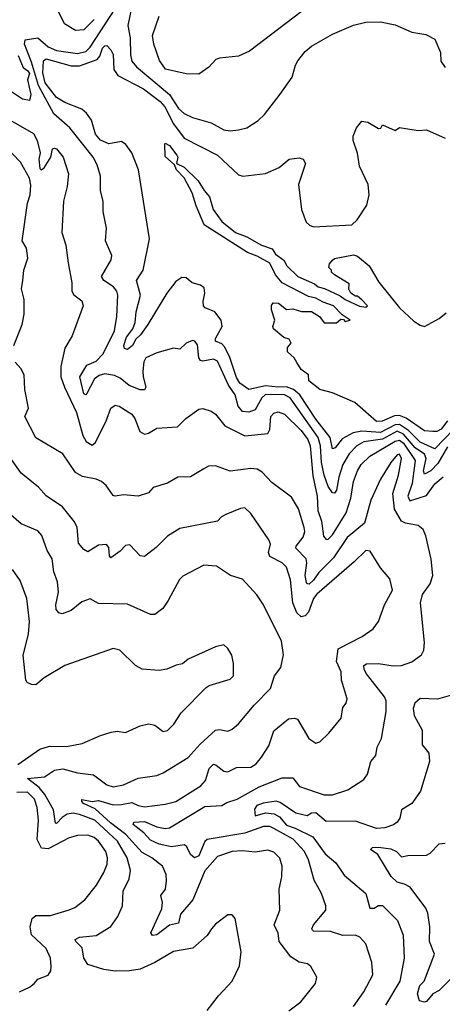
# Model space of a CAD drawing. Extents: x 1268547 to 1425625, y 515768 to 616754.
# Tile 181 of 256: x 1330838 to 1332861, y 605305 to 610012. Entities that reach past the tile are written whole.
import ezdxf

# ---------------------------------------------------------------- set-up
doc = ezdxf.new("R2010")
doc.units = 0

msp = doc.modelspace()

# ---------------------------------------------------------------- linework, layer by layer
at = {"layer": '0CON10XD'}
for points in [[(1332839, 607891), (1332805, 607854.9), (1332775, 607838.7), (1332770.6, 607855), (1332782.7, 607915), (1332775.5, 607935), (1332731.3, 607965), (1332675, 608030.8), (1332645, 608044.3), (1332575, 608006.6), (1332485, 607994.5), (1332451.1, 607975), (1332415, 607936.5), (1332385.2, 607885), (1332365.9, 607825), (1332355, 607762.5), (1332345, 607748.9), (1332335, 607750), (1332315, 607780), (1332295, 607834.4), (1332283.2, 607895), (1332277.5, 607975), (1332265.9, 608015), (1332133, 608205), (1332105, 608219.4), (1332015, 608221), (1331997, 608205), (1331965, 608147.8), (1331935, 608135.9), (1331905, 608139.6), (1331883.9, 608163.9), (1331868.8, 608218.8), (1331837.3, 608265), (1331785, 608380.4), (1331765, 608389.8), (1331715, 608379.8), (1331703.4, 608383.4), (1331695.2, 608395.2), (1331688.5, 608458.5), (1331676.9, 608475), (1331665, 608478.8), (1331635, 608466.4), (1331605, 608436.9), (1331575, 608441.4), (1331495, 608420), (1331442, 608395), (1331432.9, 608377.1), (1331427.8, 608332.2), (1331428.7, 608305), (1331441.8, 608255), (1331435, 608242.7), (1331415, 608242.8), (1331363, 608263), (1331318.7, 608298.7), (1331291.7, 608311.7), (1331245, 608319.3), (1331218.4, 608311.6), (1331196.1, 608295), (1331160, 608225), (1331155, 608219.5), (1331145, 608223.3), (1331126.8, 608305), (1331160.1, 608359.9), (1331205, 608380), (1331237.8, 608415), (1331292.7, 608525), (1331303.5, 608593.5), (1331307.7, 608695), (1331303.2, 608715), (1331286.8, 608735), (1331240.4, 608765), (1331229.2, 608785), (1331275.5, 608865), (1331278.9, 608885), (1331248.5, 608955), (1331254.4, 609015), (1331238.1, 609095), (1331237.3, 609142.7), (1331224.5, 609195), (1331224.5, 609265), (1331209.1, 609319.1), (1331189.6, 609355), (1331077.9, 609495), (1331001.7, 609561.7), (1330927.8, 609697.8), (1330895, 609810), (1330861.8, 609895), (1330865, 609915.4), (1330925, 609925.9), (1330975, 609883.1), (1331015, 609865.8), (1331115, 609850.6), (1331155, 609860), (1331175, 609880.3), (1331295.5, 610065)], [(1331195, 610012.8), (1331145, 609963.6), (1331105, 609960), (1331053, 609993), (1331022.2, 610055)], [(1331375.9, 610085), (1331355.9, 609985), (1331367.4, 609925), (1331368, 609845), (1331374.5, 609814.5), (1331396.7, 609786.7), (1331554.6, 609654.6), (1331598.2, 609588.2), (1331625, 609564.1), (1331665, 609544.6), (1331755, 609519.6), (1331815, 609486.4), (1331845, 609480.5), (1331885, 609486.5), (1331925, 609495.7), (1331979.3, 609530.7), (1332010.2, 609559.8), (1332085, 609656), (1332142.4, 609737.6), (1332157.8, 609795), (1332168.9, 609815), (1332205, 609860.6), (1332234.1, 609885.9), (1332335, 609942.9), (1332435, 609986.9), (1332495, 610000.8), (1332565, 610002.5), (1332635, 609988), (1332715, 609952), (1332781.2, 609941.2), (1332825, 609920), (1332852.2, 609855), (1332853.8, 609813.8), (1332873.6, 609783.6)], [(1332218, 610075), (1331938.5, 609861.5), (1331885, 609837.3), (1331795, 609829.2), (1331777.3, 609822.7), (1331743.8, 609785), (1331695, 609751.9), (1331635, 609753.5), (1331535.3, 609775.3), (1331507.3, 609817.3), (1331480.5, 609895), (1331473.8, 609936.2), (1331505, 610030)], [(1332915.8, 608055), (1332825, 607961), (1332755, 607992.2), (1332698.1, 608048.1), (1332655, 608077.7), (1332635, 608075.8), (1332565, 608038.4), (1332475, 608044.9), (1332433.7, 608036.3), (1332382, 608008), (1332347.2, 607965), (1332335, 607960.9), (1332324.6, 608015.4), (1332255, 608102.1), (1332178.9, 608218.9), (1332149.2, 608245), (1332115, 608257.2), (1332075, 608255.1), (1332015, 608262.2), (1331935, 608244), (1331892.3, 608275), (1331875, 608301.3), (1331842, 608402), (1331819, 608449), (1331805, 608463.1), (1331774.6, 608475), (1331775, 608488.1), (1331807.1, 608545), (1331802.9, 608575), (1331771.5, 608615), (1331725.5, 608635.5), (1331717.1, 608645), (1331715.5, 608665), (1331724.4, 608705), (1331720.8, 608730.8), (1331703, 608743), (1331663.5, 608753.5), (1331635, 608778), (1331615, 608780), (1331585, 608760), (1331541.9, 608705), (1331450.9, 608555), (1331416.2, 608505), (1331394.9, 608485.1), (1331378.4, 608455), (1331355, 608436.2), (1331340.3, 608440.3), (1331337, 608455), (1331350, 608495), (1331380, 608535), (1331391, 608565), (1331395.3, 608615.3), (1331417, 608695), (1331397.1, 608765), (1331429.2, 608815), (1331459.6, 608965), (1331407.5, 609295), (1331374.4, 609375), (1331346.4, 609416.4), (1331325, 609430.5), (1331265, 609419.3), (1331225, 609435.8), (1331201.6, 609465), (1331181.8, 609531.8), (1331158, 609565), (1331135, 609584.2), (1331055, 609616.6), (1331015, 609640), (1330960.5, 609710.5), (1330949, 609759), (1330953, 609815), (1330965, 609824.8), (1331085, 609791.3), (1331125, 609791.5), (1331208.4, 609821.6), (1331222, 609838), (1331235, 609875.6), (1331245, 609887.5), (1331255, 609888.8), (1331275, 609868), (1331285, 609846.2), (1331288.3, 609775), (1331307.3, 609745), (1331431.1, 609681.1), (1331510.7, 609620.7), (1331532.3, 609595), (1331573.8, 609515), (1331625, 609446.1), (1331785, 609365.3), (1331885, 609270.8), (1331906, 609264), (1332015, 609276.2), (1332080, 609305), (1332128, 609345), (1332175, 609352.3), (1332195, 609345.4), (1332206.4, 609325), (1332172, 609225), (1332186.5, 609105), (1332209.7, 609045), (1332225, 609029.7), (1332245, 609021.7), (1332428, 609032), (1332452.9, 609055), (1332500, 609125), (1332510, 609175), (1332506, 609225), (1332465, 609312.5), (1332454.1, 609374.1), (1332433.8, 609435), (1332433.8, 609455), (1332450, 609495), (1332475, 609527.5), (1332505, 609522.5), (1332555, 609492.5), (1332566.4, 609493.6), (1332575, 609510), (1332635, 609482.5), (1332655, 609496.7), (1332745, 609483.3), (1332785, 609486.2), (1332875, 609446)], [(1330831.4, 609841.4), (1330855, 609784.2), (1330878, 609768), (1330885.2, 609755.2), (1330876.5, 609725), (1330891.7, 609655), (1330884.6, 609625.4), (1330851.6, 609631.6), (1330785, 609676.4)], [(1330773.4, 609543.4), (1330905, 609468), (1330921.5, 609435), (1330936.2, 609375), (1330930.5, 609345), (1330935, 609301.2), (1330941.2, 609295), (1330955, 609303.3), (1330987.7, 609355), (1330995.6, 609394.4), (1331005, 609398.5), (1331015, 609394.3), (1331046.9, 609355), (1331071.8, 609275), (1331065.2, 609214.8), (1331048.5, 609145), (1331039.4, 608995), (1331058.5, 608935), (1331070.2, 608849.8), (1331088.6, 608755), (1331087.5, 608715), (1331097.3, 608697.3), (1331135, 608668.8), (1331142.5, 608645), (1331089.1, 608500.9), (1331055, 608442.5), (1331035.8, 608354.2), (1331035.6, 608305.6), (1331052.2, 608255), (1331110.3, 608135), (1331140.8, 608025), (1331156.5, 607995), (1331185, 607978.5), (1331200.3, 607989.7), (1331250.1, 608089.9), (1331274.2, 608155), (1331295, 608170), (1331315, 608164.2), (1331375, 608125.6), (1331389.1, 608105), (1331413.3, 608043.3), (1331435, 608030.6), (1331455, 608035.6), (1331495, 608059.5), (1331594.2, 608065.8), (1331633.1, 608105), (1331695, 608150), (1331715, 608152.9), (1331755, 608141.4), (1331775, 608126.7), (1331819.9, 608069.9), (1331915, 608022.7), (1332025, 608033.5), (1332035, 608053.3), (1332040, 608115), (1332055, 608130.8), (1332075, 608136.8), (1332105, 608126.7), (1332185, 608048.3), (1332216.7, 608005), (1332228.3, 607975), (1332241.5, 607831.5), (1332262.5, 607735), (1332264.2, 607665), (1332282.5, 607615), (1332292.7, 607542.7), (1332305, 607527.5), (1332315, 607529.4), (1332335, 607550), (1332400, 607655), (1332423.6, 607725), (1332435.2, 607804.8), (1332454.2, 607855), (1332472.7, 607885), (1332514.5, 607925.5), (1332635, 607997.9), (1332655, 608001.5), (1332675, 607987.7), (1332731.4, 607905), (1332715.7, 607795), (1332695.2, 607735), (1332705, 607712.6), (1332785, 607737.5), (1332825, 607792.9), (1332865, 607826.1)], [(1330809.6, 608455), (1330849.6, 608555), (1330860.5, 608605), (1330860.5, 608675), (1330846.7, 608725), (1330853.3, 608765), (1330858.9, 608815), (1330877.6, 608872.4), (1330870.3, 608920.3), (1330850.8, 608955), (1330876.1, 609135), (1330888.4, 609175), (1330891.5, 609221.5), (1330885, 609254.4), (1330841.9, 609331.9), (1330765, 609410.9)], [(1332885, 608093.9), (1332855, 608054.4), (1332835, 608043.9), (1332815, 608042.8), (1332775, 608046.5), (1332687.4, 608107.4), (1332655, 608119.3), (1332632.1, 608117.9), (1332572.7, 608092.7), (1332545, 608092), (1332442.7, 608182.7), (1332335, 608228.8), (1332273.8, 608243.8), (1332222.5, 608285), (1332220, 608315), (1332185, 608340), (1332163.8, 608373.8), (1332152.5, 608395), (1332120, 608425), (1332120, 608445), (1332137.5, 608465), (1332127.5, 608485), (1332103, 608493), (1332052.5, 608535), (1332050, 608545), (1332060, 608575), (1332043.3, 608625), (1332043.6, 608646.4), (1332051.7, 608658.3), (1332077, 608657), (1332115, 608627.5), (1332145, 608630), (1332187, 608617), (1332235, 608616.7), (1332273, 608593), (1332295, 608562.5), (1332355, 608562.5), (1332375, 608580), (1332388.3, 608578.3), (1332395, 608570), (1332420, 608575), (1332380.7, 608600.7), (1332340, 608645), (1332291.1, 608661.1), (1332255, 608681.1), (1332219.6, 608689.6), (1332094.1, 608754.1), (1332061.9, 608791.9), (1332035, 608848.8), (1331975, 608882.5), (1331928.9, 608898.9), (1331721.1, 609031.1), (1331682.6, 609122.6), (1331663.9, 609185), (1331625.8, 609255.8), (1331588.5, 609295), (1331578.6, 609318.6), (1331535, 609358), (1331532.5, 609417.5), (1331535, 609422.5), (1331555, 609410.6), (1331590.5, 609365), (1331594.3, 609355), (1331588.8, 609325), (1331625, 609307.9), (1331691.9, 609241.9), (1331720.5, 609195), (1331747.3, 609165), (1331764.2, 609104.2), (1331805, 609048.1), (1331870.8, 608995), (1331925, 608973.4), (1331995, 608933.8), (1332047.2, 608917.2), (1332062, 608892), (1332101.9, 608861.9), (1332116.9, 608835), (1332170, 608785), (1332249.1, 608749.1), (1332265.8, 608735), (1332297.2, 608727.2), (1332371.7, 608691.7), (1332395, 608673.8), (1332465, 608643.1), (1332495, 608637.5), (1332502.5, 608645), (1332475, 608672.5), (1332455, 608690), (1332445, 608690), (1332422.5, 608705), (1332413.6, 608723.6), (1332415, 608750), (1332345, 608792.5), (1332330, 608805), (1332330, 608815), (1332318.3, 608828.3), (1332320, 608845), (1332335, 608863.3), (1332345, 608870), (1332435, 608888), (1332455, 608881.2), (1332510, 608835), (1332557.4, 608757.4), (1332655.4, 608635.4), (1332725, 608571.4), (1332755, 608551.2), (1332775, 608546), (1332845, 608584.2), (1332879.2, 608610.8)], [(1332435.6, 605295), (1332485, 605364.2), (1332528.8, 605445), (1332523.3, 605505), (1332494.6, 605594.6), (1332465.3, 605625.3), (1332445, 605635.5), (1332385, 605634.1), (1332325, 605653.6), (1332245, 605654.6), (1332239.1, 605659.1), (1332235.7, 605665), (1332244.5, 605685), (1332302.5, 605755), (1332303.5, 605775), (1332282.1, 605835), (1332247.7, 605897.7), (1332220.5, 605995), (1332200.6, 606035), (1332146.3, 606095), (1332055, 606145.9), (1332034.8, 606154.8), (1332005, 606155.2), (1331915, 606123.8), (1331735, 606092.1), (1331725, 606083.3), (1331695, 606015.4), (1331675, 606004.4), (1331655, 606021.1), (1331637.5, 606057.5), (1331626.7, 606066.7), (1331565, 606058.3), (1331505, 606070.7), (1331465, 606089.2), (1331432.6, 606125), (1331380.9, 606165), (1331383.8, 606175), (1331435, 606178.6), (1331495, 606153.1), (1331535, 606145.3), (1331555, 606148.4), (1331725, 606250.3), (1331805, 606254.7), (1331830.1, 606269.9), (1331879.6, 606285), (1331985, 606344.4), (1332095, 606388), (1332145, 606387.5), (1332176.8, 606346.8), (1332295, 606306.9), (1332335, 606306.4), (1332409.1, 606330.9), (1332485, 606380), (1332503.1, 606405), (1332518.6, 606465), (1332541.9, 606495), (1332549.5, 606535), (1332568.9, 606575), (1332591.3, 606705), (1332591.5, 606755), (1332583.8, 606775), (1332498.5, 606885), (1332487.3, 606905), (1332485.7, 606925), (1332497.3, 606932.7), (1332555, 606933.8), (1332625, 606922.5), (1332665, 606924.6), (1332715, 606941.8), (1332760.6, 606975), (1332772, 606998), (1332775.5, 607034.5), (1332756.1, 607225), (1332766.5, 607263.5), (1332802.9, 607315), (1332815.6, 607355), (1332806.8, 607433.2), (1332781.1, 607545), (1332768.6, 607575), (1332744.4, 607594.4), (1332685, 607605.6), (1332665.5, 607615.5), (1332632.6, 607672.6), (1332623.3, 607746.7), (1332650.8, 607835), (1332665.6, 607915), (1332655, 607934.5), (1332645, 607932.1), (1332614.7, 607895), (1332564.6, 607815), (1332518, 607715), (1332488.4, 607605), (1332405, 607535.9), (1332340.4, 607439.6), (1332270, 607370), (1332245, 607332.5), (1332224.2, 607314.3), (1332215, 607314.7), (1332211.4, 607321.4), (1332204.5, 607355), (1332212.7, 607415), (1332209.2, 607435), (1332160, 607485), (1332161.2, 607495), (1332195, 607537.5), (1332202.3, 607565), (1332200, 607585), (1332173.1, 607673.1), (1332138.9, 607728.9), (1332045, 607800), (1331998.7, 607848.7), (1331975, 607863.1), (1331945, 607866.8), (1331845, 607854.6), (1331775, 607879.2), (1331742.1, 607877.9), (1331718.8, 607865), (1331655, 607827.1), (1331595, 607825.7), (1331545, 607797.1), (1331477.5, 607775), (1331455, 607750), (1331405, 607734.4), (1331335, 607741.4), (1331295, 607734.3), (1331285, 607737.5), (1331252.7, 607785), (1331229.4, 607805), (1331205, 607816.2), (1331139.1, 607829.1), (1331105, 607848.2), (1331045, 607936.2), (1330915, 608012.9), (1330862.2, 608115), (1330880.6, 608155), (1330862.5, 608245), (1330859.3, 608315), (1330844.2, 608344.2), (1330816.5, 608375)], [(1332885, 607969.6), (1332839, 607891)], [(1332126.5, 605273.5), (1332184.1, 605315.9), (1332254.2, 605405), (1332260, 605435), (1332232, 605485), (1332215, 605498), (1332175, 605505.8), (1332135, 605532.5), (1332079.2, 605605), (1332075.8, 605645), (1332056.5, 605685), (1332083.5, 605755), (1332080.4, 605855), (1332093.1, 605915), (1332094.7, 605965), (1332083.6, 606003.6), (1332055, 606032.5), (1332025, 606041.8), (1331965, 606031.8), (1331905, 606038.4), (1331855, 606034.7), (1331785, 606011.2), (1331725, 605943.6), (1331666.7, 605805), (1331607.3, 605735), (1331597.9, 605692.1), (1331555, 605683.2), (1331495, 605636.7), (1331473.3, 605633.3), (1331466, 605646), (1331519.1, 605760.9), (1331521.4, 605791.4), (1331513.6, 605825), (1331536.5, 605855), (1331541.3, 605895), (1331538.5, 605925), (1331521.5, 605965), (1331470.9, 606005), (1331425, 606030), (1331346.9, 606116.9), (1331272.8, 606172.8), (1331199.4, 606239.4), (1331144.1, 606265), (1331135.6, 606275), (1331136.2, 606283.8), (1331184.6, 606274.6), (1331215, 606279), (1331285, 606258.5), (1331325, 606259.4), (1331375, 606269.8), (1331405, 606254.8), (1331435, 606249.3), (1331535, 606261.8), (1331584.8, 606275.2), (1331705, 606348.8), (1331727.4, 606375), (1331745, 606432.2), (1331765, 606452.7), (1331778.9, 606448.9), (1331815, 606419.5), (1331835, 606416.7), (1331875, 606436.4), (1331945, 606438.9), (1331970, 606455), (1331995, 606485.8), (1332030, 606540), (1332055, 606612.2), (1332125, 606668.9), (1332153.6, 606673.6), (1332167.4, 606667.4), (1332221.5, 606575), (1332255, 606553.3), (1332275, 606560.4), (1332318.4, 606601.6), (1332377, 606673), (1332385, 606723.3), (1332400.8, 606745), (1332405.5, 606765), (1332378.5, 606855), (1332376.1, 606895), (1332354.1, 606944.1), (1332362, 607005), (1332477.4, 607062.6), (1332529.7, 607100.3), (1332554.5, 607135), (1332583.3, 607215), (1332622.7, 607285), (1332609.2, 607339.2), (1332565, 607391.9), (1332515, 607471.9), (1332494.3, 607475), (1332439.5, 607420.5), (1332260.6, 607265), (1332244.8, 607245), (1332220, 607180), (1332205, 607162.8), (1332185, 607158), (1332165, 607175.7), (1332145.6, 607224.4), (1332133.9, 607333.9), (1332115.4, 607395), (1332095, 607415.4), (1332035.8, 607445.8), (1332029.1, 607465), (1332037.7, 607505), (1332031.2, 607525), (1331945, 607652), (1331915, 607678), (1331895, 607675.8), (1331825, 607647.1), (1331804.5, 607635.5), (1331785.5, 607614.5), (1331605, 607578.9), (1331545, 607542.9), (1331491.2, 607488.8), (1331435, 607445.8), (1331415, 607449.2), (1331365, 607501.4), (1331345, 607497.8), (1331319.4, 607470.6), (1331275, 607439.2), (1331268.3, 607448.3), (1331265, 607488.8), (1331253.4, 607503.4), (1331215, 607500), (1331165, 607468), (1331145, 607480), (1331120.2, 607510.2), (1331112.7, 607585), (1331100.9, 607610.9), (1331043.9, 607683.9), (1330965, 607735.6), (1330927.7, 607777.8), (1330846.2, 607845), (1330788, 607925)], [(1331735.8, 605275), (1331789.2, 605345), (1331855.3, 605414.7), (1331890.7, 605489.3), (1331897.5, 605555), (1331870, 605715), (1331855, 605733.3), (1331835, 605733.3), (1331775, 605688.6), (1331755.6, 605665), (1331735, 605634.2), (1331666.3, 605573.7), (1331575, 605556.5), (1331485, 605504.7), (1331415, 605473.4), (1331364.2, 605464.2), (1331295, 605462.7), (1331241.7, 605471.7), (1331164.5, 605495), (1331145, 605526), (1331136.8, 605575), (1331106.9, 605605), (1331104.4, 605615), (1331124.1, 605625.9), (1331205, 605634.4), (1331275, 605677.5), (1331308.1, 605725), (1331330, 605775), (1331333.8, 605845), (1331361.8, 605905), (1331368.7, 605945), (1331352.2, 606005), (1331306.4, 606085), (1331197.5, 606185), (1331125, 606211.7), (1331095, 606219.3), (1331065, 606214.2), (1331041.6, 606198.4), (1331015, 606168.5), (1331010.2, 606170.2), (1331000, 606235), (1330958, 606308), (1330931.1, 606341.1), (1330875.8, 606385), (1330956.9, 606393.1), (1331005, 606423.9), (1331045, 606430.6), (1331115, 606411.3), (1331191.7, 606401.7), (1331255, 606354.7), (1331285, 606344.7), (1331335, 606353.4), (1331405, 606386.4), (1331495, 606398.2), (1331525, 606410.8), (1331645.3, 606484.7), (1331701.7, 606548.3), (1331775, 606615.5), (1331795, 606618.8), (1331835, 606610.9), (1331855, 606619.6), (1331885.5, 606645), (1331961.1, 606735), (1332039.1, 606815), (1332057.3, 606875), (1332087.9, 606915), (1332101.1, 606975), (1332091.7, 607041.7), (1332005, 607214), (1331972.8, 607262.8), (1331905, 607337.5), (1331846.7, 607355), (1331779.4, 607399.4), (1331720, 607405), (1331618.7, 607351.3), (1331603.4, 607336.6), (1331549.2, 607235), (1331522.6, 607197.4), (1331485, 607168.6), (1331465, 607168.1), (1331355, 607217.3), (1331215, 607220.6), (1331175, 607242.9), (1331135, 607228.8), (1331085, 607187.3), (1331042.1, 607172.1), (1331025, 607175.7), (1331013, 607193), (1331011.7, 607215), (1331023.5, 607275), (1331019.6, 607325), (1331001.8, 607371.8), (1330993.6, 607435), (1330970.4, 607475), (1330945, 607545.8), (1330925, 607568.9), (1330845, 607601.8), (1330784.7, 607655)], [(1330829.1, 606450.9), (1330934.8, 606525.2), (1330981.5, 606538.5), (1331062.3, 606537.7), (1331137.9, 606552.1), (1331225, 606590.6), (1331276.4, 606606.4), (1331305, 606610), (1331345, 606604.2), (1331414.1, 606635.9), (1331455, 606645.4), (1331485, 606639.4), (1331525, 606609.2), (1331545, 606614), (1331576.1, 606643.9), (1331611.2, 606698.8), (1331730.5, 606819.5), (1331745, 606828.9), (1331845, 606859.2), (1331861.2, 606875), (1331862, 606935), (1331854.1, 606974.1), (1331835, 607006.7), (1331815, 607023.3), (1331775, 607013.8), (1331645, 606955.7), (1331617.2, 606932.8), (1331586.8, 606926.8), (1331542.9, 606907.1), (1331505, 606900), (1331425, 606907.8), (1331392.5, 606925), (1331317.5, 606997.5), (1331285, 607005.6), (1331055, 606924.3), (1330955, 606866.4), (1330915, 606832.7), (1330895, 606833.6), (1330873.4, 606843.4), (1330867.1, 606855), (1330854.7, 606974.7), (1330880.8, 607075), (1330885.8, 607135), (1330871.8, 607245), (1330840.9, 607330.9), (1330803.6, 607383.6)], [(1332915, 606786.7), (1332836.9, 606763.1), (1332755, 606766.5), (1332728.6, 606745), (1332721.4, 606718.6), (1332725.8, 606685), (1332764.2, 606615), (1332764, 606545), (1332795.5, 606505), (1332800, 606465), (1332756.9, 606323.1), (1332714.2, 606265), (1332665.4, 606234.6), (1332657.5, 606195), (1332643.8, 606175), (1332627.1, 606162.9), (1332585, 606149.3), (1332545, 606145.9), (1332445, 606180.3), (1332305, 606178.1), (1332255, 606220.1), (1332235, 606217.9), (1332213.5, 606206.5), (1332159.3, 606219.3), (1332085, 606269.6), (1332065, 606276.5), (1332003.7, 606266.3), (1331973.1, 606255), (1331962.7, 606237.3), (1331965, 606206.7), (1332015, 606219.5), (1332056.2, 606216.2), (1332081.6, 606201.6), (1332115, 606161.8), (1332157.2, 606147.2), (1332241.2, 606105), (1332300, 606025), (1332350.7, 605980.7), (1332391.7, 605921.7), (1332494.6, 605835), (1332514.1, 605764.1), (1332534.6, 605764.6), (1332555, 605776.5), (1332575, 605777.8), (1332645.5, 605705), (1332672.5, 605635), (1332678, 605525), (1332656.7, 605415), (1332588.9, 605301.1)], [(1330837.5, 605365), (1330885, 605386.7), (1330907.8, 605405), (1330925.4, 605424.6), (1330975, 605444.3), (1330987.5, 605465), (1330989.5, 605485), (1330985.8, 605525.8), (1330965, 605572), (1330895, 605636.7), (1330888.5, 605675), (1330898.8, 605715), (1330915, 605730), (1330985, 605730), (1331075, 605756.2), (1331101.7, 605768.3), (1331149.4, 605805), (1331205.7, 605874.3), (1331241.6, 605935), (1331256.4, 605975), (1331258.4, 606005), (1331250.9, 606035), (1331215, 606084.6), (1331195, 606101.8), (1331165, 606113.6), (1331115, 606111.8), (1331075, 606101.4), (1330975, 606048.2), (1330942, 606052), (1330922, 606092), (1330928.7, 606185), (1330922.1, 606245), (1330909.4, 606285), (1330875, 606319), (1330825, 606316.8)], [(1332925, 605450), (1332845, 605371.4), (1332814.8, 605355.2), (1332785, 605318.7), (1332774.6, 605314.6), (1332752.1, 605322.1), (1332741.6, 605355), (1332753.4, 605395), (1332774.2, 605415.8), (1332823.8, 605545), (1332799.6, 605605), (1332800.3, 605675), (1332791.2, 605741.2), (1332781.5, 605765), (1332706.9, 605865), (1332679.5, 605879.5), (1332645, 605888.2), (1332615.9, 605915.9), (1332551.8, 606021.8), (1332517.1, 606045), (1332526.2, 606053.8), (1332555, 606056.9), (1332615, 606047.6), (1332641.3, 606035), (1332665, 606010), (1332695, 606016.2), (1332785, 606018.6), (1332802.4, 606027.6), (1332845, 606071.4), (1332875, 606075.6)]]:
    msp.add_lwpolyline(points, dxfattribs=at)

doc.saveas('drawing.dxf')
